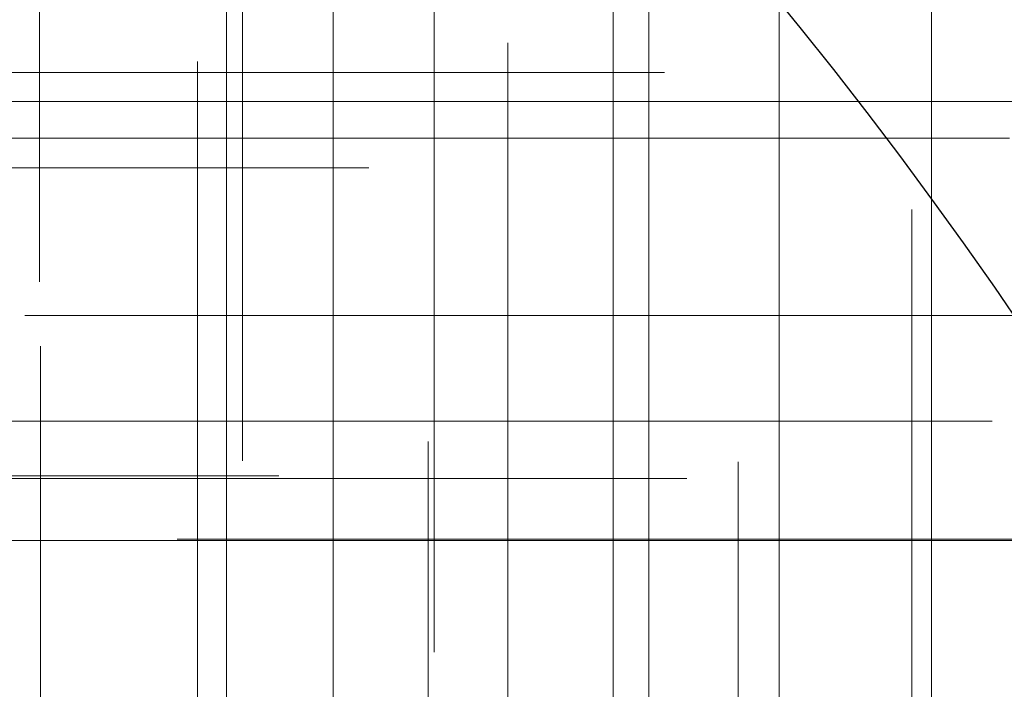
# Model space of a CAD drawing. Header units: millimetres. Extents: x -50 to 901, y -50 to 714.
# Tile 128 of 186: x 20.17 to 27.44, y 15.97 to 20.92. Entities that reach past the tile are written whole.
import ezdxf

# ---------------------------------------------------------------- set-up
doc = ezdxf.new("R2010")
doc.units = ezdxf.units.MM

# ---------------------------------------------------------------- blocks, each defined once
blk = doc.blocks.new('SW_CENTERMARKSYMBOL_385')
at = {"color": 0, "linetype": 'Continuous', "lineweight": 18}
for p, q in [((0, 0), (0, -5)), ((0, -5), (0, -5.5747))]:
    blk.add_line(p, q, dxfattribs=at)
blk = doc.blocks.new('SW_CENTERMARKSYMBOL_386')
at = {"color": 0, "linetype": 'Continuous', "lineweight": 18}
for p, q in [((0, 0), (0, -5)), ((0, -5), (0, -5.5747))]:
    blk.add_line(p, q, dxfattribs=at)
blk = doc.blocks.new('SW_CENTERMARKSYMBOL_387')
at = {"color": 0, "linetype": 'Continuous', "lineweight": 18}
for p, q in [((0, 0), (0, -5)), ((0, -5), (0, -5.5747))]:
    blk.add_line(p, q, dxfattribs=at)
blk = doc.blocks.new('SW_CENTERMARKSYMBOL_388')
at = {"color": 0, "linetype": 'Continuous', "lineweight": 18}
for q in [(0, 5), (-5, 0), (0, -5), (5, 0)]:
    blk.add_line((0, 0), q, dxfattribs=at)
blk = doc.blocks.new('SW_CENTERMARKSYMBOL_389')
at = {"color": 0, "linetype": 'Continuous', "lineweight": 18}
for p, q in [((0, 0), (0, 5)), ((-5, 0), (-5.5747, 0)), ((0, 0), (-5, 0)), ((0, 0), (0, -5)), ((0, 0), (5, 0))]:
    blk.add_line(p, q, dxfattribs=at)
blk = doc.blocks.new('SW_CENTERMARKSYMBOL_390')
at = {"color": 0, "linetype": 'Continuous', "lineweight": 18}
for p, q in [((0, 0), (0, 5)), ((-5, 0), (-5.5747, 0)), ((0, 0), (-5, 0)), ((0, 0), (0, -5)), ((0, 0), (5, 0))]:
    blk.add_line(p, q, dxfattribs=at)
blk = doc.blocks.new('SW_CENTERMARKSYMBOL_427')
at = {"color": 0, "linetype": 'Continuous', "lineweight": 18}
for p, q in [((0, 5), (0, 5.6585)), ((0, 0), (0, 5))]:
    blk.add_line(p, q, dxfattribs=at)
blk = doc.blocks.new('SW_CENTERMARKSYMBOL_428')
at = {"color": 0, "linetype": 'Continuous', "lineweight": 18}
for p, q in [((0, 5), (0, 5.6585)), ((0, 0), (0, 5))]:
    blk.add_line(p, q, dxfattribs=at)
blk = doc.blocks.new('SW_CENTERMARKSYMBOL_432')
at = {"color": 0, "linetype": 'Continuous', "lineweight": 18}
for p, q in [((0, 5), (0, 5.6932)), ((0, 0), (0, 5))]:
    blk.add_line(p, q, dxfattribs=at)
blk = doc.blocks.new('SW_CENTERMARKSYMBOL_435')
at = {"color": 0, "linetype": 'Continuous', "lineweight": 18}
for p, q in [((0, 5), (0, 5.6063)), ((0, 0), (0, 5))]:
    blk.add_line(p, q, dxfattribs=at)
blk = doc.blocks.new('SW_CENTERMARKSYMBOL_436')
at = {"color": 0, "linetype": 'Continuous', "lineweight": 18}
for p, q in [((0, 5), (0, 5.6585)), ((0, 0), (0, 5))]:
    blk.add_line(p, q, dxfattribs=at)
blk = doc.blocks.new('SW_CENTERMARKSYMBOL_437')
at = {"color": 0, "linetype": 'Continuous', "lineweight": 18}
for p, q in [((0, 5), (0, 5.6585)), ((0, 0), (0, 5))]:
    blk.add_line(p, q, dxfattribs=at)
blk = doc.blocks.new('SW_CENTERMARKSYMBOL_438')
at = {"color": 0, "linetype": 'Continuous', "lineweight": 18}
for q in [(0, 5), (-5, 0), (0, -5), (5, 0)]:
    blk.add_line((0, 0), q, dxfattribs=at)
blk = doc.blocks.new('SW_CENTERMARKSYMBOL_478')
at = {"color": 0, "linetype": 'Continuous', "lineweight": 18}
for q in [(0, 5), (-5, 0), (0, -5), (5, 0)]:
    blk.add_line((0, 0), q, dxfattribs=at)
blk = doc.blocks.new('SW_CENTERMARKSYMBOL_479')
at = {"color": 0, "linetype": 'Continuous', "lineweight": 18}
for p, q in [((0, 0), (0, 5)), ((0, 0), (-5, 0)), ((0, 0), (0, -5)), ((0, 0), (5, 0)), ((5, 0), (5.6585, 0))]:
    blk.add_line(p, q, dxfattribs=at)
blk = doc.blocks.new('SW_CENTERMARKSYMBOL_480')
at = {"color": 0, "linetype": 'Continuous', "lineweight": 18}
for p, q in [((0, 0), (5, 0)), ((5, 0), (5.6585, 0))]:
    blk.add_line(p, q, dxfattribs=at)
blk = doc.blocks.new('SW_CENTERMARKSYMBOL_485')
at = {"color": 0, "linetype": 'Continuous', "lineweight": 18}
for p, q in [((0, 0), (5, 0)), ((5, 0), (5.6063, 0))]:
    blk.add_line(p, q, dxfattribs=at)
blk = doc.blocks.new('SW_CENTERMARKSYMBOL_486')
at = {"color": 0, "linetype": 'Continuous', "lineweight": 18}
for p, q in [((0, 0), (5, 0)), ((5, 0), (5.6585, 0))]:
    blk.add_line(p, q, dxfattribs=at)
blk = doc.blocks.new('SW_CENTERMARKSYMBOL_487')
at = {"color": 0, "linetype": 'Continuous', "lineweight": 18}
for p, q in [((0, 0), (5, 0)), ((5, 0), (5.6585, 0))]:
    blk.add_line(p, q, dxfattribs=at)
blk = doc.blocks.new('SW_CENTERMARKSYMBOL_948')
at = {"color": 0, "linetype": 'Continuous', "lineweight": 18}
for p, q in [((0, 0), (0, -5)), ((0, -5), (0, -5.5747))]:
    blk.add_line(p, q, dxfattribs=at)
blk = doc.blocks.new('SW_CENTERMARKSYMBOL_949')
at = {"color": 0, "linetype": 'Continuous', "lineweight": 18}
for p, q in [((0, 0), (0, -5)), ((0, -5), (0, -5.5747))]:
    blk.add_line(p, q, dxfattribs=at)
blk = doc.blocks.new('SW_CENTERMARKSYMBOL_950')
at = {"color": 0, "linetype": 'Continuous', "lineweight": 18}
for p, q in [((0, 0), (0, -5)), ((0, -5), (0, -5.5747))]:
    blk.add_line(p, q, dxfattribs=at)
blk = doc.blocks.new('SW_CENTERMARKSYMBOL_951')
at = {"color": 0, "linetype": 'Continuous', "lineweight": 18}
for q in [(0, 5), (-5, 0), (0, -5), (5, 0)]:
    blk.add_line((0, 0), q, dxfattribs=at)
blk = doc.blocks.new('SW_CENTERMARKSYMBOL_952')
at = {"color": 0, "linetype": 'Continuous', "lineweight": 18}
for p, q in [((0, 0), (0, 5)), ((-5, 0), (-5.5747, 0)), ((0, 0), (-5, 0)), ((0, 0), (0, -5)), ((0, 0), (5, 0))]:
    blk.add_line(p, q, dxfattribs=at)
blk = doc.blocks.new('SW_CENTERMARKSYMBOL_953')
at = {"color": 0, "linetype": 'Continuous', "lineweight": 18}
for p, q in [((0, 0), (0, 5)), ((-5, 0), (-5.5747, 0)), ((0, 0), (-5, 0)), ((0, 0), (0, -5)), ((0, 0), (5, 0))]:
    blk.add_line(p, q, dxfattribs=at)
blk = doc.blocks.new('SW_CENTERMARKSYMBOL_990')
at = {"color": 0, "linetype": 'Continuous', "lineweight": 18}
for p, q in [((0, 5), (0, 5.6585)), ((0, 0), (0, 5))]:
    blk.add_line(p, q, dxfattribs=at)
blk = doc.blocks.new('SW_CENTERMARKSYMBOL_991')
at = {"color": 0, "linetype": 'Continuous', "lineweight": 18}
for p, q in [((0, 5), (0, 5.6585)), ((0, 0), (0, 5))]:
    blk.add_line(p, q, dxfattribs=at)
blk = doc.blocks.new('SW_CENTERMARKSYMBOL_995')
at = {"color": 0, "linetype": 'Continuous', "lineweight": 18}
for p, q in [((0, 5), (0, 5.6932)), ((0, 0), (0, 5))]:
    blk.add_line(p, q, dxfattribs=at)
blk = doc.blocks.new('SW_CENTERMARKSYMBOL_998')
at = {"color": 0, "linetype": 'Continuous', "lineweight": 18}
for p, q in [((0, 5), (0, 5.6063)), ((0, 0), (0, 5))]:
    blk.add_line(p, q, dxfattribs=at)
blk = doc.blocks.new('SW_CENTERMARKSYMBOL_999')
at = {"color": 0, "linetype": 'Continuous', "lineweight": 18}
for p, q in [((0, 5), (0, 5.6585)), ((0, 0), (0, 5))]:
    blk.add_line(p, q, dxfattribs=at)
blk = doc.blocks.new('SW_CENTERMARKSYMBOL_1000')
at = {"color": 0, "linetype": 'Continuous', "lineweight": 18}
for p, q in [((0, 5), (0, 5.6585)), ((0, 0), (0, 5))]:
    blk.add_line(p, q, dxfattribs=at)
blk = doc.blocks.new('SW_CENTERMARKSYMBOL_1001')
at = {"color": 0, "linetype": 'Continuous', "lineweight": 18}
for q in [(0, 5), (-5, 0), (0, -5), (5, 0)]:
    blk.add_line((0, 0), q, dxfattribs=at)
blk = doc.blocks.new('SW_CENTERMARKSYMBOL_1041')
at = {"color": 0, "linetype": 'Continuous', "lineweight": 18}
for q in [(0, 5), (-5, 0), (0, -5), (5, 0)]:
    blk.add_line((0, 0), q, dxfattribs=at)
blk = doc.blocks.new('SW_CENTERMARKSYMBOL_1042')
at = {"color": 0, "linetype": 'Continuous', "lineweight": 18}
for p, q in [((0, 0), (0, 5)), ((0, 0), (-5, 0)), ((0, 0), (0, -5)), ((0, 0), (5, 0)), ((5, 0), (5.6585, 0))]:
    blk.add_line(p, q, dxfattribs=at)
blk = doc.blocks.new('SW_CENTERMARKSYMBOL_1043')
at = {"color": 0, "linetype": 'Continuous', "lineweight": 18}
for p, q in [((0, 0), (5, 0)), ((5, 0), (5.6585, 0))]:
    blk.add_line(p, q, dxfattribs=at)
blk = doc.blocks.new('SW_CENTERMARKSYMBOL_1048')
at = {"color": 0, "linetype": 'Continuous', "lineweight": 18}
for p, q in [((0, 0), (5, 0)), ((5, 0), (5.6063, 0))]:
    blk.add_line(p, q, dxfattribs=at)
blk = doc.blocks.new('SW_CENTERMARKSYMBOL_1049')
at = {"color": 0, "linetype": 'Continuous', "lineweight": 18}
for p, q in [((0, 0), (5, 0)), ((5, 0), (5.6585, 0))]:
    blk.add_line(p, q, dxfattribs=at)
blk = doc.blocks.new('SW_CENTERMARKSYMBOL_1050')
at = {"color": 0, "linetype": 'Continuous', "lineweight": 18}
for p, q in [((0, 0), (5, 0)), ((5, 0), (5.6585, 0))]:
    blk.add_line(p, q, dxfattribs=at)
blk = doc.blocks.new('SW_CENTERMARKSYMBOL_1511')
at = {"color": 0, "linetype": 'Continuous', "lineweight": 18}
for p, q in [((0, 0), (0, -5)), ((0, -5), (0, -5.5747))]:
    blk.add_line(p, q, dxfattribs=at)
blk = doc.blocks.new('SW_CENTERMARKSYMBOL_1512')
at = {"color": 0, "linetype": 'Continuous', "lineweight": 18}
for p, q in [((0, 0), (0, -5)), ((0, -5), (0, -5.5747))]:
    blk.add_line(p, q, dxfattribs=at)
blk = doc.blocks.new('SW_CENTERMARKSYMBOL_1513')
at = {"color": 0, "linetype": 'Continuous', "lineweight": 18}
for p, q in [((0, 0), (0, -5)), ((0, -5), (0, -5.5747))]:
    blk.add_line(p, q, dxfattribs=at)
blk = doc.blocks.new('SW_CENTERMARKSYMBOL_1514')
at = {"color": 0, "linetype": 'Continuous', "lineweight": 18}
for q in [(0, 5), (-5, 0), (0, -5), (5, 0)]:
    blk.add_line((0, 0), q, dxfattribs=at)
blk = doc.blocks.new('SW_CENTERMARKSYMBOL_1515')
at = {"color": 0, "linetype": 'Continuous', "lineweight": 18}
for p, q in [((0, 0), (0, 5)), ((-5, 0), (-5.5747, 0)), ((0, 0), (-5, 0)), ((0, 0), (0, -5)), ((0, 0), (5, 0))]:
    blk.add_line(p, q, dxfattribs=at)
blk = doc.blocks.new('SW_CENTERMARKSYMBOL_1516')
at = {"color": 0, "linetype": 'Continuous', "lineweight": 18}
for p, q in [((0, 0), (0, 5)), ((-5, 0), (-5.5747, 0)), ((0, 0), (-5, 0)), ((0, 0), (0, -5)), ((0, 0), (5, 0))]:
    blk.add_line(p, q, dxfattribs=at)
blk = doc.blocks.new('SW_CENTERMARKSYMBOL_1553')
at = {"color": 0, "linetype": 'Continuous', "lineweight": 18}
for p, q in [((0, 5), (0, 5.6585)), ((0, 0), (0, 5))]:
    blk.add_line(p, q, dxfattribs=at)
blk = doc.blocks.new('SW_CENTERMARKSYMBOL_1554')
at = {"color": 0, "linetype": 'Continuous', "lineweight": 18}
for p, q in [((0, 5), (0, 5.6585)), ((0, 0), (0, 5))]:
    blk.add_line(p, q, dxfattribs=at)
blk = doc.blocks.new('SW_CENTERMARKSYMBOL_1558')
at = {"color": 0, "linetype": 'Continuous', "lineweight": 18}
for p, q in [((0, 5), (0, 5.6932)), ((0, 0), (0, 5))]:
    blk.add_line(p, q, dxfattribs=at)
blk = doc.blocks.new('SW_CENTERMARKSYMBOL_1561')
at = {"color": 0, "linetype": 'Continuous', "lineweight": 18}
for p, q in [((0, 5), (0, 5.6063)), ((0, 0), (0, 5))]:
    blk.add_line(p, q, dxfattribs=at)
blk = doc.blocks.new('SW_CENTERMARKSYMBOL_1562')
at = {"color": 0, "linetype": 'Continuous', "lineweight": 18}
for p, q in [((0, 5), (0, 5.6585)), ((0, 0), (0, 5))]:
    blk.add_line(p, q, dxfattribs=at)
blk = doc.blocks.new('SW_CENTERMARKSYMBOL_1563')
at = {"color": 0, "linetype": 'Continuous', "lineweight": 18}
for p, q in [((0, 5), (0, 5.6585)), ((0, 0), (0, 5))]:
    blk.add_line(p, q, dxfattribs=at)
blk = doc.blocks.new('SW_CENTERMARKSYMBOL_1564')
at = {"color": 0, "linetype": 'Continuous', "lineweight": 18}
for q in [(0, 5), (-5, 0), (0, -5), (5, 0)]:
    blk.add_line((0, 0), q, dxfattribs=at)
blk = doc.blocks.new('SW_CENTERMARKSYMBOL_1604')
at = {"color": 0, "linetype": 'Continuous', "lineweight": 18}
for q in [(0, 5), (-5, 0), (0, -5), (5, 0)]:
    blk.add_line((0, 0), q, dxfattribs=at)
blk = doc.blocks.new('SW_CENTERMARKSYMBOL_1605')
at = {"color": 0, "linetype": 'Continuous', "lineweight": 18}
for p, q in [((0, 0), (0, 5)), ((0, 0), (-5, 0)), ((0, 0), (0, -5)), ((0, 0), (5, 0)), ((5, 0), (5.6585, 0))]:
    blk.add_line(p, q, dxfattribs=at)
blk = doc.blocks.new('SW_CENTERMARKSYMBOL_1606')
at = {"color": 0, "linetype": 'Continuous', "lineweight": 18}
for p, q in [((0, 0), (5, 0)), ((5, 0), (5.6585, 0))]:
    blk.add_line(p, q, dxfattribs=at)
blk = doc.blocks.new('SW_CENTERMARKSYMBOL_1611')
at = {"color": 0, "linetype": 'Continuous', "lineweight": 18}
for p, q in [((0, 0), (5, 0)), ((5, 0), (5.6063, 0))]:
    blk.add_line(p, q, dxfattribs=at)
blk = doc.blocks.new('SW_CENTERMARKSYMBOL_1612')
at = {"color": 0, "linetype": 'Continuous', "lineweight": 18}
for p, q in [((0, 0), (5, 0)), ((5, 0), (5.6585, 0))]:
    blk.add_line(p, q, dxfattribs=at)
blk = doc.blocks.new('SW_CENTERMARKSYMBOL_1613')
at = {"color": 0, "linetype": 'Continuous', "lineweight": 18}
for p, q in [((0, 0), (5, 0)), ((5, 0), (5.6585, 0))]:
    blk.add_line(p, q, dxfattribs=at)
blk = doc.blocks.new('SW_CENTERMARKSYMBOL_2074')
at = {"color": 0, "linetype": 'Continuous', "lineweight": 18}
for p, q in [((0, 0), (0, -5)), ((0, -5), (0, -5.5747))]:
    blk.add_line(p, q, dxfattribs=at)
blk = doc.blocks.new('SW_CENTERMARKSYMBOL_2075')
at = {"color": 0, "linetype": 'Continuous', "lineweight": 18}
for p, q in [((0, 0), (0, -5)), ((0, -5), (0, -5.5747))]:
    blk.add_line(p, q, dxfattribs=at)
blk = doc.blocks.new('SW_CENTERMARKSYMBOL_2076')
at = {"color": 0, "linetype": 'Continuous', "lineweight": 18}
for p, q in [((0, 0), (0, -5)), ((0, -5), (0, -5.5747))]:
    blk.add_line(p, q, dxfattribs=at)
blk = doc.blocks.new('SW_CENTERMARKSYMBOL_2077')
at = {"color": 0, "linetype": 'Continuous', "lineweight": 18}
for q in [(0, 5), (-5, 0), (0, -5), (5, 0)]:
    blk.add_line((0, 0), q, dxfattribs=at)
blk = doc.blocks.new('SW_CENTERMARKSYMBOL_2078')
at = {"color": 0, "linetype": 'Continuous', "lineweight": 18}
for p, q in [((0, 0), (0, 5)), ((-5, 0), (-5.5747, 0)), ((0, 0), (-5, 0)), ((0, 0), (0, -5)), ((0, 0), (5, 0))]:
    blk.add_line(p, q, dxfattribs=at)
blk = doc.blocks.new('SW_CENTERMARKSYMBOL_2079')
at = {"color": 0, "linetype": 'Continuous', "lineweight": 18}
for p, q in [((0, 0), (0, 5)), ((-5, 0), (-5.5747, 0)), ((0, 0), (-5, 0)), ((0, 0), (0, -5)), ((0, 0), (5, 0))]:
    blk.add_line(p, q, dxfattribs=at)
blk = doc.blocks.new('SW_CENTERMARKSYMBOL_2116')
at = {"color": 0, "linetype": 'Continuous', "lineweight": 18}
for p, q in [((0, 5), (0, 5.6585)), ((0, 0), (0, 5))]:
    blk.add_line(p, q, dxfattribs=at)
blk = doc.blocks.new('SW_CENTERMARKSYMBOL_2117')
at = {"color": 0, "linetype": 'Continuous', "lineweight": 18}
for p, q in [((0, 5), (0, 5.6585)), ((0, 0), (0, 5))]:
    blk.add_line(p, q, dxfattribs=at)
blk = doc.blocks.new('SW_CENTERMARKSYMBOL_2121')
at = {"color": 0, "linetype": 'Continuous', "lineweight": 18}
for p, q in [((0, 5), (0, 5.6932)), ((0, 0), (0, 5))]:
    blk.add_line(p, q, dxfattribs=at)
blk = doc.blocks.new('SW_CENTERMARKSYMBOL_2124')
at = {"color": 0, "linetype": 'Continuous', "lineweight": 18}
for p, q in [((0, 5), (0, 5.6063)), ((0, 0), (0, 5))]:
    blk.add_line(p, q, dxfattribs=at)
blk = doc.blocks.new('SW_CENTERMARKSYMBOL_2125')
at = {"color": 0, "linetype": 'Continuous', "lineweight": 18}
for p, q in [((0, 5), (0, 5.6585)), ((0, 0), (0, 5))]:
    blk.add_line(p, q, dxfattribs=at)
blk = doc.blocks.new('SW_CENTERMARKSYMBOL_2126')
at = {"color": 0, "linetype": 'Continuous', "lineweight": 18}
for p, q in [((0, 5), (0, 5.6585)), ((0, 0), (0, 5))]:
    blk.add_line(p, q, dxfattribs=at)
blk = doc.blocks.new('SW_CENTERMARKSYMBOL_2127')
at = {"color": 0, "linetype": 'Continuous', "lineweight": 18}
for q in [(0, 5), (-5, 0), (0, -5), (5, 0)]:
    blk.add_line((0, 0), q, dxfattribs=at)
blk = doc.blocks.new('SW_CENTERMARKSYMBOL_2167')
at = {"color": 0, "linetype": 'Continuous', "lineweight": 18}
for q in [(0, 5), (-5, 0), (0, -5), (5, 0)]:
    blk.add_line((0, 0), q, dxfattribs=at)
blk = doc.blocks.new('SW_CENTERMARKSYMBOL_2168')
at = {"color": 0, "linetype": 'Continuous', "lineweight": 18}
for p, q in [((0, 0), (0, 5)), ((0, 0), (-5, 0)), ((0, 0), (0, -5)), ((0, 0), (5, 0)), ((5, 0), (5.6585, 0))]:
    blk.add_line(p, q, dxfattribs=at)
blk = doc.blocks.new('SW_CENTERMARKSYMBOL_2169')
at = {"color": 0, "linetype": 'Continuous', "lineweight": 18}
for p, q in [((0, 0), (5, 0)), ((5, 0), (5.6585, 0))]:
    blk.add_line(p, q, dxfattribs=at)
blk = doc.blocks.new('SW_CENTERMARKSYMBOL_2174')
at = {"color": 0, "linetype": 'Continuous', "lineweight": 18}
for p, q in [((0, 0), (5, 0)), ((5, 0), (5.6063, 0))]:
    blk.add_line(p, q, dxfattribs=at)
blk = doc.blocks.new('SW_CENTERMARKSYMBOL_2175')
at = {"color": 0, "linetype": 'Continuous', "lineweight": 18}
for p, q in [((0, 0), (5, 0)), ((5, 0), (5.6585, 0))]:
    blk.add_line(p, q, dxfattribs=at)
blk = doc.blocks.new('SW_CENTERMARKSYMBOL_2176')
at = {"color": 0, "linetype": 'Continuous', "lineweight": 18}
for p, q in [((0, 0), (5, 0)), ((5, 0), (5.6585, 0))]:
    blk.add_line(p, q, dxfattribs=at)
blk = doc.blocks.new('SW_CENTERMARKSYMBOL_2637')
at = {"color": 0, "linetype": 'Continuous', "lineweight": 18}
for p, q in [((0, 0), (0, -5)), ((0, -5), (0, -5.5747))]:
    blk.add_line(p, q, dxfattribs=at)
blk = doc.blocks.new('SW_CENTERMARKSYMBOL_2638')
at = {"color": 0, "linetype": 'Continuous', "lineweight": 18}
for p, q in [((0, 0), (0, -5)), ((0, -5), (0, -5.5747))]:
    blk.add_line(p, q, dxfattribs=at)
blk = doc.blocks.new('SW_CENTERMARKSYMBOL_2639')
at = {"color": 0, "linetype": 'Continuous', "lineweight": 18}
for p, q in [((0, 0), (0, -5)), ((0, -5), (0, -5.5747))]:
    blk.add_line(p, q, dxfattribs=at)
blk = doc.blocks.new('SW_CENTERMARKSYMBOL_2640')
at = {"color": 0, "linetype": 'Continuous', "lineweight": 18}
for q in [(0, 5), (-5, 0), (0, -5), (5, 0)]:
    blk.add_line((0, 0), q, dxfattribs=at)
blk = doc.blocks.new('SW_CENTERMARKSYMBOL_2641')
at = {"color": 0, "linetype": 'Continuous', "lineweight": 18}
for p, q in [((0, 0), (0, 5)), ((-5, 0), (-5.5747, 0)), ((0, 0), (-5, 0)), ((0, 0), (0, -5)), ((0, 0), (5, 0))]:
    blk.add_line(p, q, dxfattribs=at)
blk = doc.blocks.new('SW_CENTERMARKSYMBOL_2642')
at = {"color": 0, "linetype": 'Continuous', "lineweight": 18}
for p, q in [((0, 0), (0, 5)), ((-5, 0), (-5.5747, 0)), ((0, 0), (-5, 0)), ((0, 0), (0, -5)), ((0, 0), (5, 0))]:
    blk.add_line(p, q, dxfattribs=at)
blk = doc.blocks.new('SW_CENTERMARKSYMBOL_2679')
at = {"color": 0, "linetype": 'Continuous', "lineweight": 18}
for p, q in [((0, 5), (0, 5.6585)), ((0, 0), (0, 5))]:
    blk.add_line(p, q, dxfattribs=at)
blk = doc.blocks.new('SW_CENTERMARKSYMBOL_2680')
at = {"color": 0, "linetype": 'Continuous', "lineweight": 18}
for p, q in [((0, 5), (0, 5.6585)), ((0, 0), (0, 5))]:
    blk.add_line(p, q, dxfattribs=at)
blk = doc.blocks.new('SW_CENTERMARKSYMBOL_2684')
at = {"color": 0, "linetype": 'Continuous', "lineweight": 18}
for p, q in [((0, 5), (0, 5.6932)), ((0, 0), (0, 5))]:
    blk.add_line(p, q, dxfattribs=at)
blk = doc.blocks.new('SW_CENTERMARKSYMBOL_2687')
at = {"color": 0, "linetype": 'Continuous', "lineweight": 18}
for p, q in [((0, 5), (0, 5.6063)), ((0, 0), (0, 5))]:
    blk.add_line(p, q, dxfattribs=at)
blk = doc.blocks.new('SW_CENTERMARKSYMBOL_2688')
at = {"color": 0, "linetype": 'Continuous', "lineweight": 18}
for p, q in [((0, 5), (0, 5.6585)), ((0, 0), (0, 5))]:
    blk.add_line(p, q, dxfattribs=at)
blk = doc.blocks.new('SW_CENTERMARKSYMBOL_2689')
at = {"color": 0, "linetype": 'Continuous', "lineweight": 18}
for p, q in [((0, 5), (0, 5.6585)), ((0, 0), (0, 5))]:
    blk.add_line(p, q, dxfattribs=at)
blk = doc.blocks.new('SW_CENTERMARKSYMBOL_2690')
at = {"color": 0, "linetype": 'Continuous', "lineweight": 18}
for q in [(0, 5), (-5, 0), (0, -5), (5, 0)]:
    blk.add_line((0, 0), q, dxfattribs=at)
blk = doc.blocks.new('SW_CENTERMARKSYMBOL_2730')
at = {"color": 0, "linetype": 'Continuous', "lineweight": 18}
for q in [(0, 5), (-5, 0), (0, -5), (5, 0)]:
    blk.add_line((0, 0), q, dxfattribs=at)
blk = doc.blocks.new('SW_CENTERMARKSYMBOL_2731')
at = {"color": 0, "linetype": 'Continuous', "lineweight": 18}
for p, q in [((0, 0), (0, 5)), ((0, 0), (-5, 0)), ((0, 0), (0, -5)), ((0, 0), (5, 0)), ((5, 0), (5.6585, 0))]:
    blk.add_line(p, q, dxfattribs=at)
blk = doc.blocks.new('SW_CENTERMARKSYMBOL_2732')
at = {"color": 0, "linetype": 'Continuous', "lineweight": 18}
for p, q in [((0, 0), (5, 0)), ((5, 0), (5.6585, 0))]:
    blk.add_line(p, q, dxfattribs=at)
blk = doc.blocks.new('SW_CENTERMARKSYMBOL_2737')
at = {"color": 0, "linetype": 'Continuous', "lineweight": 18}
for p, q in [((0, 0), (5, 0)), ((5, 0), (5.6063, 0))]:
    blk.add_line(p, q, dxfattribs=at)
blk = doc.blocks.new('SW_CENTERMARKSYMBOL_2738')
at = {"color": 0, "linetype": 'Continuous', "lineweight": 18}
for p, q in [((0, 0), (5, 0)), ((5, 0), (5.6585, 0))]:
    blk.add_line(p, q, dxfattribs=at)
blk = doc.blocks.new('SW_CENTERMARKSYMBOL_2739')
at = {"color": 0, "linetype": 'Continuous', "lineweight": 18}
for p, q in [((0, 0), (5, 0)), ((5, 0), (5.6585, 0))]:
    blk.add_line(p, q, dxfattribs=at)

msp = doc.modelspace()

# ---------------------------------------------------------------- linework, layer by layer
at = {"color": 7, "linetype": 'Continuous', "lineweight": 25}
for radius in [45, 45, 45, 45, 45, 43.8964, 43.8964, 43.8964, 43.8964, 43.8964, 43.6219, 43.6219, 43.6219, 43.6219, 43.6219, 42.2814, 42.2814, 42.2814, 42.2814, 42.2814, 35.2814, 35.2814, 35.2814, 35.2814, 35.2814, 33.2814, 33.2814, 33.2814, 33.2814, 33.2814]:
    msp.add_circle((0, 0), radius, dxfattribs=at)
msp.add_arc((0, 0), 50, 4.01152, 85.98848, dxfattribs=at)
msp.add_arc((0, 0), 50, 4.01152, 85.98848, dxfattribs=at)
msp.add_arc((0, 0), 50, 4.01152, 85.98848, dxfattribs=at)
msp.add_arc((0, 0), 50, 4.01152, 85.98848, dxfattribs=at)
msp.add_arc((0, 0), 50, 4.01152, 85.98848, dxfattribs=at)

# ---------------------------------------------------------------- block references
at = {"color": 7, "linetype": 'Continuous', "lineweight": 18}
for name, p in [('SW_CENTERMARKSYMBOL_385', (20.3121, 24.5532)), ('SW_CENTERMARKSYMBOL_948', (20.3121, 24.5532)), ('SW_CENTERMARKSYMBOL_1511', (20.3121, 24.5532)), ('SW_CENTERMARKSYMBOL_2074', (20.3121, 24.5532)), ('SW_CENTERMARKSYMBOL_2637', (20.3121, 24.5532)), ('SW_CENTERMARKSYMBOL_386', (21.8138, 23.2293)), ('SW_CENTERMARKSYMBOL_949', (21.8138, 23.2293)), ('SW_CENTERMARKSYMBOL_1512', (21.8138, 23.2293)), ('SW_CENTERMARKSYMBOL_2075', (21.8138, 23.2293)), ('SW_CENTERMARKSYMBOL_2638', (21.8138, 23.2293)), ('SW_CENTERMARKSYMBOL_387', (23.2293, 21.8138)), ('SW_CENTERMARKSYMBOL_950', (23.2293, 21.8138)), ('SW_CENTERMARKSYMBOL_1513', (23.2293, 21.8138)), ('SW_CENTERMARKSYMBOL_2076', (23.2293, 21.8138)), ('SW_CENTERMARKSYMBOL_2639', (23.2293, 21.8138)), ('SW_CENTERMARKSYMBOL_487', (19.2751, 20.5259)), ('SW_CENTERMARKSYMBOL_1050', (19.2751, 20.5259)), ('SW_CENTERMARKSYMBOL_1613', (19.2751, 20.5259)), ('SW_CENTERMARKSYMBOL_2176', (19.2751, 20.5259)), ('SW_CENTERMARKSYMBOL_2739', (19.2751, 20.5259)), ('SW_CENTERMARKSYMBOL_388', (24.5532, 20.3121)), ('SW_CENTERMARKSYMBOL_951', (24.5532, 20.3121)), ('SW_CENTERMARKSYMBOL_1514', (24.5532, 20.3121)), ('SW_CENTERMARKSYMBOL_2077', (24.5532, 20.3121)), ('SW_CENTERMARKSYMBOL_2640', (24.5532, 20.3121)), ('SW_CENTERMARKSYMBOL_478', (22.4827, 20.0418)), ('SW_CENTERMARKSYMBOL_1041', (22.4827, 20.0418)), ('SW_CENTERMARKSYMBOL_1604', (22.4827, 20.0418)), ('SW_CENTERMARKSYMBOL_2167', (22.4827, 20.0418)), ('SW_CENTERMARKSYMBOL_2730', (22.4827, 20.0418)), ('SW_CENTERMARKSYMBOL_486', (17.0887, 19.8213)), ('SW_CENTERMARKSYMBOL_1049', (17.0887, 19.8213)), ('SW_CENTERMARKSYMBOL_1612', (17.0887, 19.8213)), ('SW_CENTERMARKSYMBOL_2175', (17.0887, 19.8213)), ('SW_CENTERMARKSYMBOL_2738', (17.0887, 19.8213)), ('SW_CENTERMARKSYMBOL_389', (25.7801, 18.7303)), ('SW_CENTERMARKSYMBOL_952', (25.7801, 18.7303)), ('SW_CENTERMARKSYMBOL_1515', (25.7801, 18.7303)), ('SW_CENTERMARKSYMBOL_2078', (25.7801, 18.7303)), ('SW_CENTERMARKSYMBOL_2641', (25.7801, 18.7303)), ('SW_CENTERMARKSYMBOL_479', (21.6957, 17.9482)), ('SW_CENTERMARKSYMBOL_1042', (21.6957, 17.9482)), ('SW_CENTERMARKSYMBOL_1605', (21.6957, 17.9482)), ('SW_CENTERMARKSYMBOL_2168', (21.6957, 17.9482)), ('SW_CENTERMARKSYMBOL_2731', (21.6957, 17.9482)), ('SW_CENTERMARKSYMBOL_485', (16.4754, 17.5445)), ('SW_CENTERMARKSYMBOL_1048', (16.4754, 17.5445)), ('SW_CENTERMARKSYMBOL_1611', (16.4754, 17.5445)), ('SW_CENTERMARKSYMBOL_2174', (16.4754, 17.5445)), ('SW_CENTERMARKSYMBOL_2737', (16.4754, 17.5445)), ('SW_CENTERMARKSYMBOL_480', (19.4383, 17.5232)), ('SW_CENTERMARKSYMBOL_1043', (19.4383, 17.5232)), ('SW_CENTERMARKSYMBOL_1606', (19.4383, 17.5232)), ('SW_CENTERMARKSYMBOL_2169', (19.4383, 17.5232)), ('SW_CENTERMARKSYMBOL_2732', (19.4383, 17.5232)), ('SW_CENTERMARKSYMBOL_438', (24.8173, 17.0659)), ('SW_CENTERMARKSYMBOL_1001', (24.8173, 17.0659)), ('SW_CENTERMARKSYMBOL_1564', (24.8173, 17.0659)), ('SW_CENTERMARKSYMBOL_2127', (24.8173, 17.0659)), ('SW_CENTERMARKSYMBOL_2690', (24.8173, 17.0659)), ('SW_CENTERMARKSYMBOL_390', (26.9053, 17.0746)), ('SW_CENTERMARKSYMBOL_953', (26.9053, 17.0746)), ('SW_CENTERMARKSYMBOL_1516', (26.9053, 17.0746)), ('SW_CENTERMARKSYMBOL_2079', (26.9053, 17.0746)), ('SW_CENTERMARKSYMBOL_2642', (26.9053, 17.0746)), ('SW_CENTERMARKSYMBOL_437', (23.7741, 15.0875)), ('SW_CENTERMARKSYMBOL_1000', (23.7741, 15.0875)), ('SW_CENTERMARKSYMBOL_1563', (23.7741, 15.0875)), ('SW_CENTERMARKSYMBOL_2126', (23.7741, 15.0875)), ('SW_CENTERMARKSYMBOL_2689', (23.7741, 15.0875)), ('SW_CENTERMARKSYMBOL_436', (21.4812, 14.9488)), ('SW_CENTERMARKSYMBOL_999', (21.4812, 14.9488)), ('SW_CENTERMARKSYMBOL_1562', (21.4812, 14.9488)), ('SW_CENTERMARKSYMBOL_2125', (21.4812, 14.9488)), ('SW_CENTERMARKSYMBOL_2688', (21.4812, 14.9488)), ('SW_CENTERMARKSYMBOL_432', (26.7606, 13.8209)), ('SW_CENTERMARKSYMBOL_995', (26.7606, 13.8209)), ('SW_CENTERMARKSYMBOL_1558', (26.7606, 13.8209)), ('SW_CENTERMARKSYMBOL_2121', (26.7606, 13.8209)), ('SW_CENTERMARKSYMBOL_2684', (26.7606, 13.8209)), ('SW_CENTERMARKSYMBOL_435', (20.3209, 12.8961)), ('SW_CENTERMARKSYMBOL_998', (20.3209, 12.8961)), ('SW_CENTERMARKSYMBOL_1561', (20.3209, 12.8961)), ('SW_CENTERMARKSYMBOL_2124', (20.3209, 12.8961)), ('SW_CENTERMARKSYMBOL_2687', (20.3209, 12.8961)), ('SW_CENTERMARKSYMBOL_427', (23.1854, 12.1386)), ('SW_CENTERMARKSYMBOL_990', (23.1854, 12.1386)), ('SW_CENTERMARKSYMBOL_1553', (23.1854, 12.1386)), ('SW_CENTERMARKSYMBOL_2116', (23.1854, 12.1386)), ('SW_CENTERMARKSYMBOL_2679', (23.1854, 12.1386)), ('SW_CENTERMARKSYMBOL_428', (25.4776, 11.9888)), ('SW_CENTERMARKSYMBOL_991', (25.4776, 11.9888)), ('SW_CENTERMARKSYMBOL_1554', (25.4776, 11.9888)), ('SW_CENTERMARKSYMBOL_2117', (25.4776, 11.9888)), ('SW_CENTERMARKSYMBOL_2680', (25.4776, 11.9888))]:
    msp.add_blockref(name, p, dxfattribs=at)

doc.saveas('drawing.dxf')
